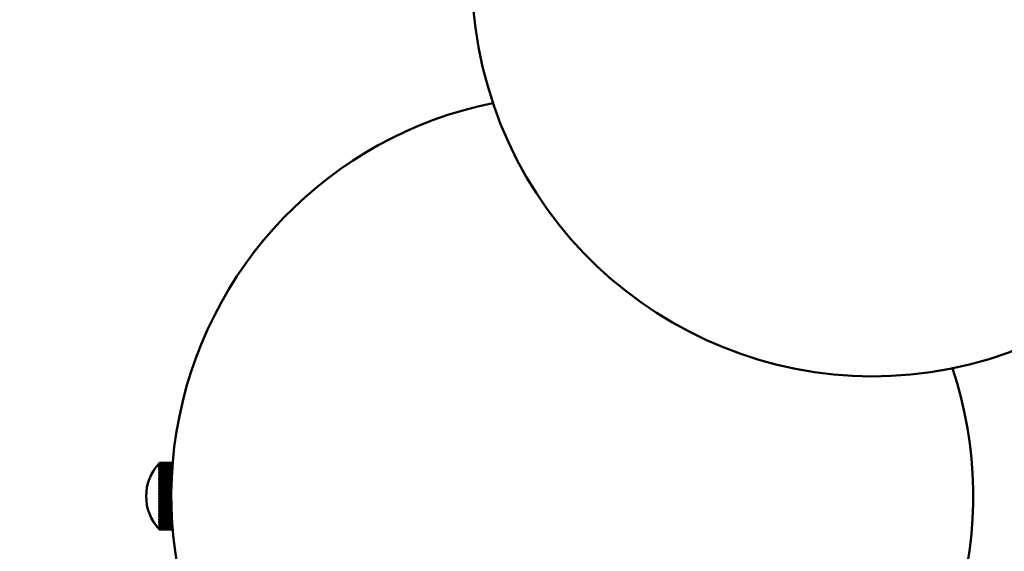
# Model space of a CAD drawing. Header units: millimetres. Extents: x 849 to 4035, y 828 to 3843.
# Tile 62 of 121: x 2111 to 2258, y 3372 to 3452. Entities that reach past the tile are written whole.
import ezdxf

# ---------------------------------------------------------------- set-up
doc = ezdxf.new("R2010")
doc.units = ezdxf.units.MM
doc.header["$LTSCALE"] = 15
doc.layers.add('Widoczne (ISO)', color=7, linetype='Continuous', lineweight=50)

msp = doc.modelspace()

# ---------------------------------------------------------------- linework, layer by layer
at = {"layer": 'Widoczne (ISO)'}
for p, q in [((2131.73, 3385.42), (2133.69, 3385.42)), ((2133.69, 3385.42), (2131.73, 3385.42)), ((2131.73, 3385.41), (2131.73, 3385.42)), ((2131.66, 3385.34), (2131.66, 3385.34)), ((2131.66, 3385.33), (2131.66, 3385.32)), ((2131.66, 3385.29), (2131.66, 3385.27)), ((2131.66, 3385.22), (2131.66, 3385.19)), ((2131.66, 3385.2), (2131.66, 3385.2)), ((2131.66, 3385.12), (2131.66, 3385.08)), ((2131.66, 3385.1), (2131.67, 3385.1)), ((2131.66, 3384.98), (2131.66, 3384.95)), ((2131.66, 3384.97), (2131.68, 3384.97)), ((2131.66, 3384.83), (2131.66, 3384.78)), ((2131.66, 3384.81), (2131.69, 3384.81)), ((2131.66, 3384.64), (2131.66, 3384.59)), ((2131.66, 3384.63), (2131.7, 3384.63)), ((2131.66, 3384.43), (2131.66, 3384.37)), ((2131.66, 3384.41), (2131.71, 3384.41)), ((2131.66, 3384.19), (2131.66, 3384.13)), ((2131.66, 3384.18), (2131.72, 3384.18)), ((2131.73, 3385.41), (2133.69, 3385.41)), ((2133.69, 3385.4), (2131.73, 3385.4)), ((2131.73, 3385.37), (2131.73, 3385.4)), ((2131.73, 3385.37), (2133.69, 3385.37)), ((2133.69, 3385.35), (2131.73, 3385.35)), ((2131.73, 3385.3), (2131.73, 3385.35)), ((2131.73, 3385.3), (2133.68, 3385.3)), ((2133.68, 3385.27), (2131.73, 3385.27)), ((2131.73, 3385.19), (2131.73, 3385.27)), ((2131.73, 3385.19), (2133.67, 3385.19)), ((2133.67, 3385.16), (2131.73, 3385.16)), ((2131.73, 3385.06), (2131.73, 3385.16)), ((2131.73, 3385.06), (2133.66, 3385.06)), ((2133.66, 3385.02), (2131.73, 3385.02)), ((2131.73, 3384.9), (2131.73, 3385.02)), ((2131.73, 3384.9), (2133.65, 3384.9)), ((2133.65, 3384.85), (2131.73, 3384.85)), ((2131.73, 3384.71), (2131.73, 3384.85)), ((2131.73, 3384.71), (2133.64, 3384.71)), ((2133.63, 3384.66), (2131.73, 3384.66)), ((2131.73, 3384.5), (2131.73, 3384.66)), ((2131.73, 3384.5), (2133.62, 3384.5)), ((2133.62, 3384.44), (2131.73, 3384.44)), ((2131.73, 3384.26), (2131.73, 3384.44)), ((2131.73, 3384.26), (2133.61, 3384.26)), ((2133.6, 3384.19), (2131.73, 3384.19)), ((2131.73, 3383.99), (2131.73, 3384.19)), ((2131.73, 3383.99), (2133.59, 3383.99)), ((2131.66, 3383.93), (2131.66, 3383.86)), ((2131.66, 3383.92), (2133.58, 3383.92)), ((2131.66, 3383.65), (2131.66, 3383.58)), ((2131.66, 3383.64), (2133.57, 3383.64)), ((2131.66, 3383.35), (2131.66, 3383.27)), ((2131.66, 3383.34), (2133.55, 3383.34)), ((2131.66, 3383.03), (2131.66, 3382.95)), ((2131.66, 3383.02), (2133.54, 3383.02)), ((2131.66, 3382.7), (2131.66, 3382.61)), ((2131.66, 3382.69), (2133.53, 3382.69)), ((2133.58, 3383.92), (2131.73, 3383.92)), ((2131.73, 3383.71), (2131.73, 3383.92)), ((2131.73, 3383.71), (2133.57, 3383.71)), ((2133.57, 3383.63), (2131.73, 3383.63)), ((2131.73, 3383.4), (2131.73, 3383.63)), ((2131.73, 3383.4), (2133.56, 3383.4)), ((2133.55, 3383.32), (2131.73, 3383.32)), ((2131.73, 3383.07), (2131.73, 3383.32)), ((2131.73, 3383.07), (2133.54, 3383.07)), ((2133.54, 3382.99), (2131.73, 3382.99)), ((2131.73, 3382.73), (2131.73, 3382.99)), ((2131.73, 3382.73), (2133.53, 3382.73)), ((2133.52, 3382.64), (2131.73, 3382.64)), ((2131.73, 3382.38), (2131.73, 3382.64)), ((2131.66, 3382.35), (2131.66, 3382.25)), ((2131.66, 3382.34), (2133.51, 3382.34)), ((2131.66, 3381.99), (2131.66, 3381.89)), ((2131.66, 3381.98), (2133.5, 3381.98)), ((2131.66, 3381.62), (2131.66, 3381.52)), ((2131.66, 3381.61), (2133.49, 3381.61)), ((2131.66, 3381.24), (2131.66, 3381.14)), ((2131.66, 3381.23), (2133.49, 3381.23)), ((2131.73, 3382.38), (2133.51, 3382.38)), ((2133.51, 3382.29), (2131.73, 3382.29)), ((2131.73, 3382.01), (2131.73, 3382.29)), ((2131.73, 3382.01), (2133.5, 3382.01)), ((2133.5, 3381.92), (2131.73, 3381.92)), ((2131.73, 3381.63), (2131.73, 3381.92)), ((2131.73, 3381.63), (2133.49, 3381.63)), ((2133.49, 3381.54), (2131.73, 3381.54)), ((2131.73, 3381.25), (2131.73, 3381.54)), ((2131.73, 3381.25), (2133.49, 3381.25)), ((2133.49, 3381.15), (2131.73, 3381.15)), ((2131.73, 3380.86), (2131.73, 3381.15)), ((2131.66, 3380.85), (2131.66, 3380.75)), ((2131.66, 3380.85), (2133.48, 3380.85)), ((2131.66, 3380.47), (2131.66, 3380.37)), ((2133.48, 3380.37), (2131.66, 3380.37)), ((2131.66, 3380.08), (2131.66, 3379.98)), ((2133.48, 3379.98), (2131.66, 3379.98)), ((2131.66, 3379.7), (2131.66, 3379.6)), ((2133.49, 3379.6), (2131.66, 3379.6)), ((2131.73, 3380.86), (2133.48, 3380.86)), ((2133.48, 3380.76), (2131.73, 3380.76)), ((2131.73, 3380.47), (2131.73, 3380.76)), ((2131.73, 3380.47), (2133.48, 3380.47)), ((2133.48, 3380.37), (2131.73, 3380.37)), ((2131.73, 3380.08), (2131.73, 3380.37)), ((2131.73, 3380.08), (2133.48, 3380.08)), ((2133.48, 3379.98), (2131.73, 3379.98)), ((2131.73, 3379.69), (2131.73, 3379.98)), ((2131.73, 3379.69), (2133.49, 3379.69)), ((2133.49, 3379.59), (2131.73, 3379.59)), ((2131.73, 3379.3), (2131.73, 3379.59)), ((2131.66, 3379.32), (2131.66, 3379.22)), ((2133.49, 3379.23), (2131.66, 3379.23)), ((2131.66, 3378.95), (2131.66, 3378.85)), ((2133.5, 3378.86), (2131.66, 3378.86)), ((2131.66, 3378.58), (2131.66, 3378.49)), ((2133.51, 3378.5), (2131.66, 3378.5)), ((2131.66, 3378.23), (2131.66, 3378.14)), ((2133.53, 3378.15), (2131.66, 3378.15)), ((2131.73, 3379.3), (2133.49, 3379.3)), ((2133.5, 3379.2), (2131.73, 3379.2)), ((2131.73, 3378.92), (2131.73, 3379.2)), ((2131.73, 3378.92), (2133.5, 3378.92)), ((2133.5, 3378.83), (2131.73, 3378.83)), ((2131.73, 3378.55), (2131.73, 3378.83)), ((2131.73, 3378.55), (2133.51, 3378.55)), ((2133.51, 3378.46), (2131.73, 3378.46)), ((2131.73, 3378.19), (2131.73, 3378.46)), ((2131.73, 3378.19), (2133.52, 3378.19)), ((2133.53, 3378.1), (2131.73, 3378.1)), ((2131.73, 3377.85), (2131.73, 3378.1)), ((2131.66, 3377.89), (2131.66, 3377.81)), ((2133.54, 3377.82), (2131.66, 3377.82)), ((2131.66, 3377.57), (2131.66, 3377.49)), ((2133.55, 3377.5), (2131.66, 3377.5)), ((2131.66, 3377.26), (2131.66, 3377.19)), ((2133.57, 3377.2), (2131.66, 3377.2)), ((2131.66, 3376.98), (2131.66, 3376.91)), ((2131.73, 3376.92), (2131.66, 3376.92)), ((2131.66, 3376.71), (2131.66, 3376.65)), ((2131.72, 3376.66), (2131.66, 3376.66)), ((2131.73, 3377.85), (2133.54, 3377.85)), ((2133.54, 3377.76), (2131.73, 3377.76)), ((2131.73, 3377.52), (2131.73, 3377.76)), ((2131.73, 3377.52), (2133.55, 3377.52)), ((2133.56, 3377.44), (2131.73, 3377.44)), ((2131.73, 3377.21), (2131.73, 3377.44)), ((2131.73, 3377.21), (2133.57, 3377.21)), ((2133.57, 3377.14), (2131.73, 3377.14)), ((2131.73, 3376.92), (2131.73, 3377.14)), ((2131.73, 3376.92), (2133.59, 3376.92)), ((2133.59, 3376.85), (2131.73, 3376.85)), ((2131.73, 3376.65), (2131.73, 3376.85)), ((2131.73, 3376.65), (2133.6, 3376.65)), ((2133.61, 3376.59), (2131.73, 3376.59)), ((2131.73, 3376.41), (2131.73, 3376.59)), ((2131.66, 3376.47), (2131.66, 3376.41)), ((2131.71, 3376.43), (2131.66, 3376.43)), ((2131.66, 3376.25), (2131.66, 3376.2)), ((2131.7, 3376.22), (2131.66, 3376.22)), ((2131.66, 3376.06), (2131.66, 3376.02)), ((2131.69, 3376.03), (2131.66, 3376.03)), ((2131.66, 3375.9), (2131.66, 3375.86)), ((2131.68, 3375.88), (2131.66, 3375.88)), ((2131.66, 3375.76), (2131.66, 3375.73)), ((2131.67, 3375.75), (2131.66, 3375.75)), ((2131.66, 3375.65), (2131.66, 3375.63)), ((2131.66, 3375.65), (2131.66, 3375.65)), ((2131.66, 3375.57), (2131.66, 3375.56)), ((2131.66, 3375.53), (2131.66, 3375.52)), ((2131.66, 3375.51), (2131.66, 3375.51)), ((2131.73, 3376.41), (2133.62, 3376.41)), ((2133.62, 3376.35), (2131.73, 3376.35)), ((2131.73, 3376.18), (2131.73, 3376.35)), ((2131.73, 3376.18), (2133.63, 3376.18)), ((2133.64, 3376.13), (2131.73, 3376.13)), ((2131.73, 3375.99), (2131.73, 3376.13)), ((2131.73, 3375.99), (2133.65, 3375.99)), ((2133.65, 3375.94), (2131.73, 3375.94)), ((2131.73, 3375.82), (2131.73, 3375.94)), ((2131.73, 3375.82), (2133.66, 3375.82)), ((2133.66, 3375.78), (2131.73, 3375.78)), ((2131.73, 3375.68), (2131.73, 3375.78)), ((2131.73, 3375.68), (2133.67, 3375.68)), ((2133.67, 3375.65), (2131.73, 3375.65)), ((2131.73, 3375.57), (2131.73, 3375.65)), ((2131.73, 3375.57), (2133.68, 3375.57)), ((2133.68, 3375.55), (2131.73, 3375.55)), ((2131.73, 3375.49), (2131.73, 3375.55)), ((2131.73, 3375.49), (2133.69, 3375.49)), ((2131.73, 3375.44), (2131.73, 3375.48)), ((2133.69, 3375.48), (2131.73, 3375.48)), ((2131.73, 3375.44), (2133.69, 3375.44)), ((2133.69, 3375.44), (2131.73, 3375.44)), ((2131.73, 3375.42), (2131.73, 3375.44)), ((2131.73, 3375.42), (2133.69, 3375.42))]:
    msp.add_line(p, q, dxfattribs=at)
msp.add_circle((2278.48, 3527.65), 315, dxfattribs=at)
for centre, radius, start, end in [((2238.48, 3458.37), 60, 108.1897, 11.8103), ((2193.48, 3380.42), 60, 101.4096, 18.5904), ((2136.98, 3380.42), 7.25, 136.3986, 137.2889), ((2136.98, 3380.42), 7.25, 136.3986, 137.2889), ((2136.98, 3380.42), 7.25, 137.2874, 222.7126), ((2136.98, 3380.42), 7.25, 222.7111, 223.6014)]:
    msp.add_arc(centre, radius, start, end, dxfattribs=at)
for centre, major_axis, ratio, start_param, end_param in [((2136.98, 3380.43), (7.25, 0), 0.996822, 2.380605, 2.396142), ((2136.98, 3380.42), (-7.25, 0), 0.996822, 5.522198, 5.537735), ((2136.98, 3380.43), (7.25, 0), 0.9875, 2.380605, 2.396142), ((2136.98, 3380.42), (-7.25, 0), 0.9875, 5.522198, 5.537735), ((2136.98, 3380.44), (7.25, 0), 0.972089, 2.380605, 2.396142), ((2136.98, 3380.41), (-7.25, 0), 0.972089, 5.522198, 5.537735), ((2136.98, 3380.44), (7.25, 0), 0.950685, 2.380605, 2.396142), ((2136.98, 3380.41), (-7.25, 0), 0.950685, 5.522198, 5.537735), ((2136.98, 3380.44), (7.25, 0), 0.923419, 2.380605, 2.396142), ((2136.98, 3380.41), (-7.25, 0), 0.923419, 5.522198, 5.537735), ((2136.98, 3380.45), (7.25, 0), 0.890461, 2.380605, 2.396142), ((2136.98, 3380.4), (-7.25, 0), 0.890461, 5.522198, 5.537735), ((2136.98, 3380.45), (7.25, 0), 0.852012, 2.380605, 2.396142), ((2136.98, 3380.4), (-7.25, 0), 0.852012, 5.522198, 5.537735), ((2136.98, 3380.45), (7.25, 0), 0.808311, 2.380605, 2.396142), ((2136.98, 3380.4), (-7.25, 0), 0.808311, 5.522198, 5.537735), ((2136.98, 3380.46), (7.25, 0), 0.759626, 2.380605, 2.396142), ((2136.98, 3380.39), (-7.25, 0), 0.759626, 5.522198, 5.537735), ((2136.98, 3380.46), (7.25, 0), 0.706257, 2.380605, 2.396142), ((2136.98, 3380.39), (-7.25, 0), 0.706257, 5.522198, 5.537735), ((2136.98, 3380.46), (7.25, 0), 0.648535, 2.380605, 2.396142), ((2136.98, 3380.39), (-7.25, 0), 0.648535, 5.522198, 5.537735), ((2136.98, 3380.47), (7.25, 0), 0.586813, 2.380605, 2.396142), ((2136.98, 3380.38), (-7.25, 0), 0.586813, 5.522198, 5.537735), ((2136.98, 3380.47), (7.25, 0), 0.521474, 2.380605, 2.396142), ((2136.98, 3380.38), (-7.25, 0), 0.521474, 5.522198, 5.537735), ((2136.98, 3380.47), (7.25, 0), 0.45292, 2.380605, 2.396142), ((2136.98, 3380.38), (-7.25, 0), 0.45292, 5.522198, 5.537735), ((2136.98, 3380.47), (7.25, 0), 0.381574, 2.380605, 2.396142), ((2136.98, 3380.38), (-7.25, 0), 0.381574, 5.522198, 5.537735), ((2136.98, 3380.47), (7.25, 0), 0.307875, 2.380605, 2.396142), ((2136.98, 3380.38), (-7.25, 0), 0.307875, 5.522198, 5.537735), ((2136.98, 3380.47), (7.25, 0), 0.232278, 2.380605, 2.396142), ((2136.98, 3380.38), (-7.25, 0), 0.232278, 5.522198, 5.537735), ((2136.98, 3380.47), (7.25, 0), 0.155248, 2.380605, 2.396142), ((2136.98, 3380.38), (-7.25, 0), 0.155248, 5.522198, 5.537735), ((2136.98, 3380.47), (7.25, 0), 0.077262, 2.380605, 2.396142), ((2136.98, 3380.37), (-7.25, 0), 0.077262, 5.522198, 5.537735), ((2136.98, 3380.47), (7.25, 0), 0.001201, 3.887043, 3.90258), ((2136.98, 3380.37), (-7.25, 0), 0.001201, 0.745451, 0.760988), ((2136.98, 3380.47), (7.25, 0), 0.079656, 3.887043, 3.90258), ((2136.98, 3380.37), (-7.25, 0), 0.079656, 0.745451, 0.760988), ((2136.98, 3380.47), (7.25, 0), 0.15762, 3.887043, 3.90258), ((2136.98, 3380.38), (-7.25, 0), 0.15762, 0.745451, 0.760988), ((2136.98, 3380.47), (7.25, 0), 0.234613, 3.887043, 3.90258), ((2136.98, 3380.38), (-7.25, 0), 0.234613, 0.745451, 0.760988), ((2136.98, 3380.47), (7.25, 0), 0.310159, 3.887043, 3.90258), ((2136.98, 3380.38), (-7.25, 0), 0.310159, 0.745451, 0.760988), ((2136.98, 3380.47), (7.25, 0), 0.383792, 3.887043, 3.90258), ((2136.98, 3380.38), (-7.25, 0), 0.383792, 0.745451, 0.760988), ((2136.98, 3380.47), (7.25, 0), 0.45506, 3.887043, 3.90258), ((2136.98, 3380.38), (-7.25, 0), 0.45506, 0.745451, 0.760988), ((2136.98, 3380.47), (7.25, 0), 0.523522, 3.887043, 3.90258), ((2136.98, 3380.38), (-7.25, 0), 0.523522, 0.745451, 0.760988), ((2136.98, 3380.47), (7.25, 0), 0.588756, 3.887043, 3.90258), ((2136.98, 3380.38), (-7.25, 0), 0.588756, 0.745451, 0.760988), ((2136.98, 3380.46), (7.25, 0), 0.650361, 3.887043, 3.90258), ((2136.98, 3380.39), (-7.25, 0), 0.650361, 0.745451, 0.760988), ((2136.98, 3380.46), (7.25, 0), 0.707955, 3.887043, 3.90258), ((2136.98, 3380.39), (-7.25, 0), 0.707955, 0.745451, 0.760988), ((2136.98, 3380.46), (7.25, 0), 0.761185, 3.887043, 3.90258), ((2136.98, 3380.39), (-7.25, 0), 0.761185, 0.745451, 0.760988), ((2136.98, 3380.45), (7.25, 0), 0.809722, 3.887043, 3.90258), ((2136.98, 3380.4), (-7.25, 0), 0.809722, 0.745451, 0.760988), ((2136.98, 3380.45), (7.25, 0), 0.853267, 3.887043, 3.90258), ((2136.98, 3380.4), (-7.25, 0), 0.853267, 0.745451, 0.760988), ((2136.98, 3380.45), (7.25, 0), 0.891551, 3.887043, 3.90258), ((2136.98, 3380.4), (-7.25, 0), 0.891551, 0.745451, 0.760988), ((2136.98, 3380.44), (7.25, 0), 0.924338, 3.887043, 3.90258), ((2136.98, 3380.41), (-7.25, 0), 0.924338, 0.745451, 0.760988), ((2136.98, 3380.44), (7.25, 0), 0.951427, 3.887043, 3.90258), ((2136.98, 3380.41), (-7.25, 0), 0.951427, 0.745451, 0.760988), ((2136.98, 3380.44), (7.25, 0), 0.97265, 3.887043, 3.90258), ((2136.98, 3380.41), (-7.25, 0), 0.97265, 0.745451, 0.760988), ((2136.98, 3380.43), (7.25, 0), 0.987875, 3.887043, 3.90258), ((2136.98, 3380.42), (-7.25, 0), 0.987875, 0.745451, 0.760988), ((2136.98, 3380.43), (7.25, 0), 0.997011, 3.887043, 3.90258), ((2136.98, 3380.42), (-7.25, 0), 0.997011, 0.745451, 0.760988)]:
    msp.add_ellipse(centre, major_axis=major_axis, ratio=ratio, start_param=start_param, end_param=end_param, dxfattribs=at)

doc.saveas('drawing.dxf')
